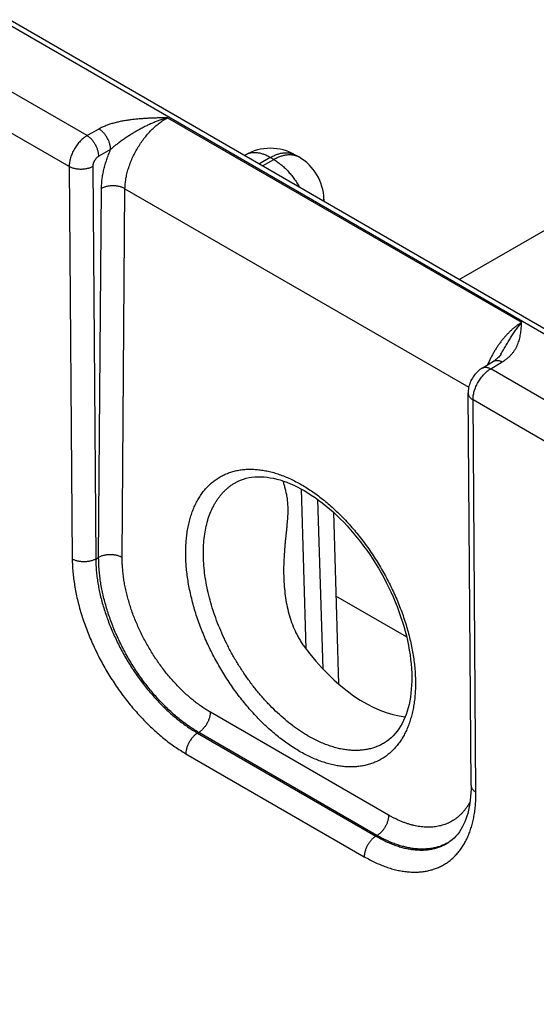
# Model space of a CAD drawing. Header units: inches. Extents: x 0 to 34, y 0 to 22.
# Tile 41 of 78: x 22.8 to 23.4, y 16 to 17.2. Entities that reach past the tile are written whole.
import ezdxf

# ---------------------------------------------------------------- set-up
doc = ezdxf.new("R2010")
doc.units = ezdxf.units.IN
doc.header["$LTSCALE"] = 1.87
doc.header["$MEASUREMENT"] = 0
doc.layers.get('0').update_dxf_attribs({"linetype": 'CONTINUOUS'})

msp = doc.modelspace()

# ---------------------------------------------------------------- linework, layer by layer
at = {"color": 7, "linetype": 'CONTINUOUS'}
for p, q in [((22.1888, 17.5203), (24.784, 16.0218)), ((22.1983, 17.5212), (24.7935, 16.0228)), ((23.2989, 16.8857), (24.3394, 17.4865)), ((22.8551, 17.0571), (22.6788, 17.1589)), ((22.8338, 17.0202), (22.6577, 17.1219)), ((22.9509, 17.0784), (23.3733, 16.8346)), ((22.8693, 17.065), (22.8551, 17.0571)), ((22.8832, 17.0404), (22.869, 17.0325)), ((23.0436, 17.034), (23.0429, 17.0335)), ((23.0736, 17.031), (23.0605, 17.0234)), ((23.0644, 17.0211), (23.0776, 17.0287)), ((23.0776, 17.0287), (23.0736, 17.031)), ((23.1076, 17.0317), (23.1036, 17.034)), ((22.8338, 17.0202), (22.8374, 16.5525)), ((22.8618, 17.0202), (22.8654, 16.5525)), ((22.8689, 16.5545), (22.8723, 16.9941)), ((22.897, 16.5542), (22.9003, 16.9938)), ((22.9003, 16.9938), (23.3102, 16.7572)), ((23.1375, 16.9815), (23.1376, 16.9788)), ((23.3261, 16.7801), (23.3398, 16.7883)), ((23.3364, 16.7792), (23.3501, 16.7874)), ((23.5127, 16.6774), (23.3364, 16.7792)), ((23.3129, 16.2827), (23.3094, 16.7504)), ((23.3188, 16.2745), (23.3153, 16.7422)), ((23.4914, 16.6405), (23.3153, 16.7422)), ((23.1102, 16.6361), (23.116, 16.4455)), ((23.13, 16.6236), (23.1362, 16.4216)), ((23.1488, 16.6082), (23.155, 16.4035)), ((22.8654, 16.5525), (22.8689, 16.5545)), ((23.2361, 16.4598), (23.1519, 16.5084)), ((23.2147, 16.2472), (23.0021, 16.37)), ((22.9868, 16.345), (22.9882, 16.3458)), ((22.9868, 16.345), (23.1995, 16.2222)), ((23.2008, 16.223), (22.9882, 16.3458)), ((23.2098, 16.3335), (23.2098, 16.3335)), ((22.9729, 16.3205), (23.1856, 16.1977)), ((23.1995, 16.2222), (23.2008, 16.223)), ((23.2855, 16.2144), (23.2855, 16.2144))]:
    msp.add_line(p, q, dxfattribs=at)
for points in [[(23.3486, 16.7967), (23.3483, 16.7961), (23.3476, 16.7951), (23.3468, 16.7941), (23.346, 16.7931), (23.345, 16.7922), (23.3441, 16.7913), (23.3431, 16.7905), (23.342, 16.7897), (23.3409, 16.7889), (23.3398, 16.7883)], [(23.3261, 16.7801), (23.3249, 16.7793), (23.3235, 16.7783), (23.3222, 16.7773), (23.3209, 16.7761), (23.3197, 16.7749), (23.3185, 16.7737), (23.3174, 16.7723), (23.3163, 16.771), (23.3154, 16.7695), (23.3145, 16.7681), (23.3136, 16.7666), (23.3128, 16.7651), (23.3121, 16.7635), (23.3115, 16.7619), (23.311, 16.7602), (23.3105, 16.7586), (23.3101, 16.7569), (23.3098, 16.7552), (23.3096, 16.7535), (23.3095, 16.7518), (23.3094, 16.7504)], [(23.0328, 16.644), (23.0351, 16.6452), (23.0382, 16.6466), (23.0415, 16.6477), (23.0448, 16.6487), (23.0482, 16.6495), (23.0516, 16.65), (23.0552, 16.6504), (23.0587, 16.6506), (23.0624, 16.6506), (23.0661, 16.6504), (23.0698, 16.65), (23.0736, 16.6494), (23.0775, 16.6487), (23.0814, 16.6478), (23.0853, 16.6467), (23.0894, 16.6454), (23.0934, 16.6439), (23.0975, 16.6423), (23.1016, 16.6405), (23.1058, 16.6385), (23.11, 16.6363), (23.114, 16.634)], [(23.114, 16.634), (23.1182, 16.6315), (23.1225, 16.6288), (23.1269, 16.6258), (23.1312, 16.6227), (23.1356, 16.6194), (23.1399, 16.616), (23.1442, 16.6124), (23.1485, 16.6086), (23.1527, 16.6046), (23.1569, 16.6005), (23.1611, 16.5963), (23.1652, 16.5919), (23.1693, 16.5874), (23.1733, 16.5827), (23.1773, 16.5779), (23.1811, 16.573), (23.1849, 16.568), (23.1886, 16.5629), (23.1922, 16.5577), (23.1957, 16.5523), (23.1992, 16.547), (23.2025, 16.5415), (23.2057, 16.5359), (23.2088, 16.5303), (23.2117, 16.5247), (23.2146, 16.5189), (23.2173, 16.5132), (23.2199, 16.5074), (23.2224, 16.5016), (23.2247, 16.4958), (23.2269, 16.4899), (23.229, 16.4841), (23.2309, 16.4783), (23.2327, 16.4725), (23.2343, 16.4667), (23.2358, 16.4609), (23.2371, 16.4552), (23.2383, 16.4496), (23.2393, 16.444), (23.2402, 16.4384), (23.2409, 16.4329), (23.2415, 16.4276), (23.2419, 16.4222), (23.2422, 16.417), (23.2423, 16.4119), (23.2423, 16.4069), (23.2421, 16.402), (23.2417, 16.3972), (23.2413, 16.3925), (23.2407, 16.388), (23.2399, 16.3835), (23.239, 16.3793), (23.238, 16.3751), (23.2368, 16.3711), (23.2355, 16.3673), (23.2341, 16.3636), (23.2325, 16.36), (23.2308, 16.3566), (23.2289, 16.3533), (23.227, 16.3502), (23.2249, 16.3472), (23.2226, 16.3444), (23.2202, 16.3418), (23.2176, 16.3393), (23.2149, 16.337), (23.212, 16.3349), (23.2098, 16.3335)], [(23.3129, 16.2827), (23.3129, 16.2782), (23.3127, 16.2737), (23.3124, 16.2694), (23.312, 16.2651), (23.3114, 16.261), (23.3107, 16.257), (23.3099, 16.2532), (23.309, 16.2494), (23.3079, 16.2459), (23.3067, 16.2424), (23.3054, 16.2391), (23.304, 16.236), (23.3025, 16.233), (23.3008, 16.2301), (23.299, 16.2273), (23.2971, 16.2247), (23.295, 16.2223), (23.2927, 16.22), (23.2903, 16.2178), (23.2878, 16.2159), (23.2855, 16.2144)]]:
    msp.add_lwpolyline(points, dxfattribs=at)
for centre, radius, start, end in [((23.0736, 16.982), 0.06, 59.9983, 120.0016), ((23.0776, 16.9797), 0.06, 1.7319, 59.9984), ((23.1175, 16.9809), 0.0201, 354.3459, 1.7241), ((23.2574, 16.2646), 0.0575, 299.1995, 300.4401)]:
    msp.add_arc(centre, radius, start, end, dxfattribs=at)
msp.add_ellipse((23.1836, 16.5248), major_axis=(-0.0909, 0.1521), ratio=0.567168, start_param=1.74117, end_param=2.748436, dxfattribs=at)
for points, knots in [([(22.9509, 17.0784), (22.9491, 17.0784), (22.9455, 17.0783), (22.9401, 17.0782), (22.9347, 17.078), (22.9293, 17.0778), (22.9239, 17.0775), (22.9185, 17.0771), (22.9131, 17.0766), (22.9087, 17.0761), (22.9051, 17.0757), (22.9025, 17.0753), (22.8999, 17.0748), (22.8973, 17.0744), (22.8947, 17.0739), (22.8914, 17.0731), (22.8872, 17.0721), (22.8824, 17.0707), (22.8785, 17.0693), (22.8756, 17.0681), (22.8734, 17.0671), (22.8713, 17.0661), (22.87, 17.0654), (22.8693, 17.065)], [0, 0, 0, 0, 0.065012, 0.130014, 0.194993, 0.259926, 0.32478, 0.389504, 0.454027, 0.518257, 0.550226, 0.582073, 0.613778, 0.645318, 0.67667, 0.707808, 0.769315, 0.829584, 0.888328, 0.917035, 0.945243, 0.972911, 1, 1, 1, 1]), ([(22.9509, 17.0784), (22.9479, 17.0776), (22.9434, 17.0761), (22.9374, 17.0738), (22.9329, 17.072), (22.9284, 17.07), (22.924, 17.0678), (22.9196, 17.0655), (22.9153, 17.0632), (22.911, 17.0607), (22.9068, 17.0581), (22.9026, 17.0554), (22.8992, 17.0531), (22.8965, 17.0511), (22.8938, 17.0492), (22.8912, 17.0472), (22.8886, 17.0452), (22.8868, 17.0436), (22.885, 17.042), (22.8838, 17.0409), (22.8832, 17.0404)], [0, 0, 0, 0, 0.121355, 0.182864, 0.244854, 0.307266, 0.370038, 0.433101, 0.496388, 0.55983, 0.623357, 0.686893, 0.750351, 0.782016, 0.813612, 0.876499, 0.907729, 0.938758, 0.969537, 1, 1, 1, 1]), ([(22.9003, 16.9938), (22.9004, 16.9958), (22.9006, 16.9997), (22.9013, 17.0056), (22.9026, 17.0117), (22.9043, 17.0178), (22.9064, 17.024), (22.909, 17.0302), (22.9119, 17.0363), (22.9153, 17.0422), (22.9189, 17.048), (22.9229, 17.0535), (22.9271, 17.0587), (22.9316, 17.0635), (22.9362, 17.068), (22.941, 17.0719), (22.9459, 17.0755), (22.9493, 17.0775), (22.9509, 17.0784)], [0, 0, 0, 0, 0.055899, 0.114223, 0.174747, 0.237188, 0.301221, 0.366485, 0.432594, 0.499145, 0.565724, 0.631921, 0.697331, 0.761564, 0.824255, 0.885075, 0.943735, 1, 1, 1, 1]), ([(22.8832, 17.0404), (22.8832, 17.0409), (22.8832, 17.0421), (22.883, 17.0438), (22.8826, 17.0455), (22.8822, 17.0473), (22.8816, 17.0491), (22.8809, 17.0509), (22.8801, 17.0527), (22.8792, 17.0544), (22.8782, 17.0561), (22.8771, 17.0577), (22.8759, 17.0592), (22.8747, 17.0606), (22.8734, 17.0619), (22.8721, 17.0631), (22.8707, 17.0641), (22.8698, 17.0648), (22.8693, 17.065)], [0, 0, 0, 0, 0.055931, 0.1144, 0.175155, 0.237889, 0.302248, 0.367844, 0.434267, 0.501087, 0.56787, 0.634179, 0.69959, 0.763693, 0.826107, 0.886487, 0.944531, 1, 1, 1, 1]), ([(22.8551, 17.0571), (22.8547, 17.0569), (22.854, 17.0565), (22.8526, 17.0556), (22.8509, 17.0542), (22.8488, 17.0525), (22.8469, 17.0505), (22.845, 17.0484), (22.8432, 17.0461), (22.8415, 17.0437), (22.8399, 17.0412), (22.8385, 17.0386), (22.8373, 17.036), (22.8362, 17.0333), (22.8353, 17.0306), (22.8346, 17.0279), (22.8341, 17.0253), (22.8339, 17.0231), (22.8338, 17.0215), (22.8338, 17.0206), (22.8338, 17.0202)], [0, 0, 0, 0, 0.027687, 0.056023, 0.114526, 0.175278, 0.23798, 0.302288, 0.367821, 0.434173, 0.500922, 0.56764, 0.633896, 0.69927, 0.76336, 0.825791, 0.886224, 0.944367, 0.972511, 1, 1, 1, 1]), ([(22.869, 17.0325), (22.869, 17.033), (22.869, 17.0341), (22.8688, 17.0358), (22.8684, 17.0376), (22.868, 17.0394), (22.8674, 17.0412), (22.8667, 17.043), (22.8659, 17.0447), (22.8649, 17.0465), (22.8639, 17.0481), (22.8628, 17.0497), (22.8617, 17.0513), (22.8605, 17.0527), (22.8592, 17.054), (22.8578, 17.0552), (22.8565, 17.0562), (22.8556, 17.0568), (22.8551, 17.0571)], [0, 0, 0, 0, 0.055931, 0.1144, 0.175156, 0.237889, 0.302248, 0.367845, 0.434267, 0.501087, 0.56787, 0.634179, 0.69959, 0.763693, 0.826108, 0.886487, 0.944531, 1, 1, 1, 1]), ([(22.8723, 16.9941), (22.8723, 16.9959), (22.8725, 16.9996), (22.873, 17.0052), (22.8739, 17.011), (22.8751, 17.0168), (22.8767, 17.0227), (22.8782, 17.0276), (22.8796, 17.0315), (22.8807, 17.0345), (22.8819, 17.0375), (22.8828, 17.0394), (22.8832, 17.0404)], [0, 0, 0, 0, 0.113799, 0.231376, 0.3525, 0.476886, 0.604208, 0.7341, 0.799891, 0.866174, 0.932896, 1, 1, 1, 1]), ([(22.869, 17.0325), (22.8688, 17.0323), (22.8683, 17.032), (22.8673, 17.0313), (22.8664, 17.0305), (22.8656, 17.0296), (22.865, 17.0288), (22.8644, 17.028), (22.8639, 17.0272), (22.8634, 17.0264), (22.863, 17.0255), (22.8626, 17.0246), (22.8623, 17.0237), (22.8621, 17.0228), (22.862, 17.0221), (22.8619, 17.0215), (22.8618, 17.0211), (22.8618, 17.0206), (22.8618, 17.0204), (22.8618, 17.0202)], [0, 0, 0, 0, 0.056258, 0.114959, 0.238601, 0.302972, 0.368527, 0.43487, 0.501581, 0.568235, 0.634406, 0.699684, 0.763676, 0.826005, 0.886345, 0.915683, 0.944419, 0.972534, 1, 1, 1, 1]), ([(23.0736, 17.031), (23.0723, 17.0318), (23.0702, 17.0328), (23.0674, 17.0341), (23.0647, 17.0351), (23.062, 17.0359), (23.0594, 17.0364), (23.0574, 17.0366), (23.0555, 17.0368), (23.0537, 17.0368), (23.0518, 17.0366), (23.0501, 17.0364), (23.0484, 17.036), (23.0467, 17.0354), (23.0451, 17.0348), (23.0441, 17.0342), (23.0436, 17.034)], [0, 0, 0, 0, 0.148542, 0.219948, 0.28942, 0.422584, 0.486421, 0.548509, 0.608954, 0.667885, 0.725458, 0.781853, 0.837273, 0.891942, 0.9461, 1, 1, 1, 1]), ([(23.0736, 17.031), (23.075, 17.0318), (23.077, 17.0328), (23.0798, 17.0341), (23.0825, 17.0351), (23.0852, 17.0359), (23.0879, 17.0364), (23.0899, 17.0366), (23.0918, 17.0368), (23.0936, 17.0368), (23.0954, 17.0366), (23.0972, 17.0364), (23.0989, 17.036), (23.1006, 17.0354), (23.1021, 17.0348), (23.1031, 17.0342), (23.1036, 17.034)], [0, 0, 0, 0, 0.148542, 0.219948, 0.28942, 0.422584, 0.486421, 0.548509, 0.608954, 0.667885, 0.725458, 0.781853, 0.837273, 0.891942, 0.9461, 1, 1, 1, 1]), ([(23.0776, 17.0287), (23.0789, 17.0295), (23.081, 17.0306), (23.0838, 17.0318), (23.0865, 17.0328), (23.0892, 17.0336), (23.0918, 17.0341), (23.0938, 17.0344), (23.0957, 17.0345), (23.0976, 17.0345), (23.0994, 17.0344), (23.1011, 17.0341), (23.1028, 17.0337), (23.1045, 17.0332), (23.1061, 17.0325), (23.1071, 17.032), (23.1076, 17.0317)], [0, 0, 0, 0, 0.148542, 0.219948, 0.28942, 0.422584, 0.486421, 0.548509, 0.608954, 0.667885, 0.725458, 0.781853, 0.837273, 0.891942, 0.9461, 1, 1, 1, 1]), ([(23.0776, 17.0287), (23.079, 17.0279), (23.082, 17.026), (23.0862, 17.0228), (23.0903, 17.0192), (23.0944, 17.0151), (23.0982, 17.0107), (23.1018, 17.006), (23.1052, 17.001), (23.1073, 16.9976), (23.1083, 16.9958)], [0, 0, 0, 0, 0.111529, 0.228192, 0.349474, 0.474739, 0.603255, 0.734216, 0.866762, 1, 1, 1, 1]), ([(22.8618, 17.0202), (22.8613, 17.02), (22.8603, 17.0194), (22.8588, 17.0188), (22.8571, 17.0182), (22.8553, 17.0177), (22.8535, 17.0174), (22.8516, 17.0171), (22.8497, 17.0169), (22.8477, 17.0169), (22.8458, 17.0169), (22.8439, 17.0171), (22.842, 17.0174), (22.8402, 17.0177), (22.8384, 17.0182), (22.8368, 17.0188), (22.8352, 17.0194), (22.8342, 17.02), (22.8338, 17.0202)], [0, 0, 0, 0, 0.056387, 0.115175, 0.17612, 0.238927, 0.30326, 0.36875, 0.435005, 0.501617, 0.568173, 0.634259, 0.699472, 0.763426, 0.825759, 0.886144, 0.9443, 1, 1, 1, 1]), ([(22.9003, 16.9938), (22.8999, 16.9941), (22.8989, 16.9946), (22.8973, 16.9953), (22.8957, 16.9959), (22.8939, 16.9964), (22.8921, 16.9968), (22.8902, 16.997), (22.8883, 16.9972), (22.8864, 16.9973), (22.8844, 16.9973), (22.8825, 16.9971), (22.8806, 16.9969), (22.8788, 16.9965), (22.877, 16.9961), (22.8754, 16.9955), (22.8738, 16.9949), (22.8728, 16.9944), (22.8723, 16.9941)], [0, 0, 0, 0, 0.055795, 0.11408, 0.174617, 0.237111, 0.301226, 0.366589, 0.432804, 0.49946, 0.566134, 0.632405, 0.697861, 0.762102, 0.824755, 0.885479, 0.943975, 1, 1, 1, 1]), ([(23.3733, 16.8346), (23.3723, 16.8339), (23.3703, 16.8326), (23.3673, 16.8305), (23.3643, 16.8282), (23.3614, 16.8256), (23.3585, 16.8229), (23.3557, 16.82), (23.3529, 16.8169), (23.3502, 16.8137), (23.3476, 16.8103), (23.3451, 16.8069), (23.3427, 16.8033), (23.3405, 16.7996), (23.3383, 16.7958), (23.3356, 16.7906), (23.3338, 16.7867), (23.3327, 16.784)], [0, 0, 0, 0, 0.054242, 0.110156, 0.167661, 0.226657, 0.287033, 0.348662, 0.411405, 0.475117, 0.539641, 0.604817, 0.670478, 0.736452, 0.802568, 0.86865, 1, 1, 1, 1]), ([(23.3486, 16.7967), (23.3491, 16.7976), (23.3502, 16.7993), (23.3523, 16.8029), (23.3548, 16.8072), (23.3573, 16.8116), (23.3594, 16.8149), (23.3609, 16.8174), (23.3624, 16.8198), (23.364, 16.8221), (23.3655, 16.8244), (23.3675, 16.8273), (23.3701, 16.8307), (23.3723, 16.8333), (23.3733, 16.8346)], [0, 0, 0, 0, 0.068782, 0.13702, 0.271646, 0.403414, 0.468048, 0.531756, 0.59447, 0.656116, 0.716623, 0.775924, 0.890688, 1, 1, 1, 1]), ([(23.3501, 16.7874), (23.3507, 16.7878), (23.3519, 16.7886), (23.3542, 16.7901), (23.3569, 16.7922), (23.3598, 16.7949), (23.3623, 16.7977), (23.3644, 16.8006), (23.3663, 16.8035), (23.3679, 16.8065), (23.3691, 16.8096), (23.3702, 16.8127), (23.371, 16.8158), (23.3717, 16.8189), (23.3722, 16.822), (23.3726, 16.8252), (23.3728, 16.8278), (23.373, 16.8299), (23.3732, 16.832), (23.3733, 16.8335), (23.3733, 16.8346)], [0, 0, 0, 0, 0.039358, 0.077779, 0.151911, 0.222696, 0.290486, 0.35569, 0.418732, 0.480025, 0.539956, 0.598864, 0.657035, 0.714696, 0.772024, 0.829146, 0.886148, 0.914623, 0.943088, 1, 1, 1, 1]), ([(23.3261, 16.7801), (23.3263, 16.7802), (23.3266, 16.7804), (23.3272, 16.7806), (23.3277, 16.7808), (23.3285, 16.781), (23.3295, 16.7811), (23.3308, 16.7811), (23.3322, 16.7809), (23.3336, 16.7805), (23.335, 16.78), (23.3359, 16.7795), (23.3364, 16.7792)], [0, 0, 0, 0, 0.054125, 0.108503, 0.163379, 0.218988, 0.333176, 0.452652, 0.57853, 0.711532, 0.852012, 1, 1, 1, 1]), ([(23.3398, 16.7883), (23.34, 16.7884), (23.3404, 16.7886), (23.3409, 16.7888), (23.3415, 16.789), (23.3422, 16.7892), (23.3433, 16.7893), (23.3446, 16.7893), (23.3459, 16.7891), (23.3473, 16.7887), (23.3487, 16.7882), (23.3496, 16.7877), (23.3501, 16.7874)], [0, 0, 0, 0, 0.054126, 0.108504, 0.16338, 0.218989, 0.333176, 0.452651, 0.578528, 0.71153, 0.85201, 1, 1, 1, 1]), ([(23.3153, 16.7422), (23.3153, 16.743), (23.3153, 16.7447), (23.3156, 16.7473), (23.3161, 16.7499), (23.3168, 16.7526), (23.3177, 16.7553), (23.3188, 16.758), (23.32, 16.7606), (23.3214, 16.7632), (23.3229, 16.7658), (23.3246, 16.7682), (23.3264, 16.7705), (23.3282, 16.7726), (23.3302, 16.7746), (23.3322, 16.7763), (23.3339, 16.7777), (23.3353, 16.7786), (23.336, 16.779), (23.3364, 16.7792)], [0, 0, 0, 0, 0.05568, 0.113908, 0.174443, 0.236983, 0.301183, 0.366661, 0.433007, 0.499794, 0.566589, 0.632955, 0.698467, 0.762714, 0.825313, 0.885917, 0.944223, 0.972442, 1, 1, 1, 1]), ([(23.3094, 16.7504), (23.3094, 16.7502), (23.3095, 16.7498), (23.3095, 16.7492), (23.3097, 16.7487), (23.3099, 16.7479), (23.3103, 16.747), (23.311, 16.7459), (23.3118, 16.7449), (23.3128, 16.7439), (23.314, 16.743), (23.3148, 16.7425), (23.3153, 16.7422)], [0, 0, 0, 0, 0.054155, 0.10856, 0.163459, 0.219086, 0.333291, 0.452755, 0.578598, 0.711557, 0.852005, 1, 1, 1, 1]), ([(23.1085, 16.3233), (23.1063, 16.3246), (23.1017, 16.3274), (23.095, 16.3318), (23.0884, 16.3366), (23.0817, 16.3418), (23.0752, 16.3473), (23.0687, 16.3531), (23.0624, 16.3592), (23.054, 16.3679), (23.0439, 16.3793), (23.0344, 16.3915), (23.0271, 16.4017), (23.0201, 16.4122), (23.0119, 16.4257), (23.0044, 16.4396), (22.999, 16.451), (22.9951, 16.4596), (22.9916, 16.4683), (22.9883, 16.477), (22.9853, 16.4857), (22.9827, 16.4944), (22.9803, 16.5031), (22.9783, 16.5117), (22.9765, 16.5202), (22.9751, 16.5287), (22.974, 16.537), (22.9732, 16.5452), (22.9728, 16.5533), (22.9727, 16.5612), (22.9729, 16.5689), (22.9735, 16.5764), (22.9743, 16.5836), (22.9755, 16.5907), (22.9771, 16.5974), (22.9789, 16.6039), (22.9811, 16.6101), (22.9835, 16.616), (22.9863, 16.6216), (22.9894, 16.6268), (22.9922, 16.6309), (22.9946, 16.634), (22.9971, 16.6369), (23.0003, 16.6403), (23.0038, 16.6435), (23.0068, 16.6458), (23.0098, 16.648), (23.0137, 16.6505), (23.0178, 16.6526), (23.0211, 16.6541), (23.0246, 16.6555), (23.0291, 16.6569), (23.0346, 16.6582), (23.0404, 16.6591), (23.0462, 16.6596), (23.0523, 16.6596), (23.0585, 16.6592), (23.0648, 16.6584), (23.0712, 16.6572), (23.0777, 16.6555), (23.0842, 16.6534), (23.0909, 16.6509), (23.0976, 16.648), (23.1043, 16.6447), (23.1087, 16.6423), (23.1109, 16.641)], [0, 0, 0, 0, 0.01604, 0.032455, 0.049231, 0.066353, 0.083803, 0.10156, 0.119603, 0.137908, 0.175195, 0.213211, 0.232423, 0.251729, 0.290501, 0.329283, 0.348603, 0.367834, 0.386945, 0.405908, 0.424692, 0.443272, 0.461621, 0.479711, 0.49752, 0.515026, 0.532208, 0.549047, 0.565527, 0.581634, 0.597357, 0.612689, 0.627624, 0.642162, 0.656304, 0.670058, 0.683437, 0.696454, 0.709132, 0.721498, 0.733583, 0.739532, 0.745425, 0.757062, 0.768541, 0.774238, 0.779913, 0.791226, 0.802533, 0.808203, 0.813892, 0.825348, 0.836953, 0.848753, 0.860791, 0.873105, 0.885725, 0.898681, 0.911993, 0.92568, 0.939753, 0.95422, 0.969084, 0.984346, 1, 1, 1, 1]), ([(23.1189, 16.3415), (23.1158, 16.3433), (23.1094, 16.3472), (23.1002, 16.3538), (23.091, 16.3611), (23.082, 16.3691), (23.0732, 16.3778), (23.0646, 16.387), (23.0564, 16.3968), (23.0485, 16.4071), (23.041, 16.4179), (23.0339, 16.429), (23.0273, 16.4404), (23.0213, 16.4521), (23.0157, 16.4641), (23.0107, 16.4761), (23.0063, 16.4882), (23.0026, 16.5003), (22.9994, 16.5123), (22.997, 16.5242), (22.9952, 16.5359), (22.9941, 16.5474), (22.9937, 16.5585), (22.9939, 16.5692), (22.9949, 16.5795), (22.9965, 16.5893), (22.9988, 16.5986), (23.0018, 16.6072), (23.0049, 16.614), (23.0077, 16.619), (23.0099, 16.6225), (23.0122, 16.6259), (23.0147, 16.6291), (23.0174, 16.6321), (23.0202, 16.6349), (23.0231, 16.6375), (23.0262, 16.6398), (23.0294, 16.642), (23.0316, 16.6433), (23.0328, 16.644)], [0, 0, 0, 0, 0.030632, 0.062318, 0.094992, 0.128574, 0.16297, 0.198076, 0.23378, 0.269962, 0.306495, 0.34325, 0.380095, 0.416896, 0.453521, 0.48984, 0.525724, 0.561052, 0.595708, 0.629586, 0.662586, 0.694625, 0.725631, 0.755551, 0.784347, 0.812006, 0.83854, 0.863986, 0.888413, 0.90028, 0.911932, 0.923389, 0.93467, 0.945797, 0.956793, 0.967685, 0.978498, 0.98926, 1, 1, 1, 1]), ([(23.0886, 16.6456), (23.0888, 16.645), (23.0892, 16.6436), (23.0898, 16.6414), (23.0904, 16.6392), (23.091, 16.6369), (23.0916, 16.6344), (23.0922, 16.6319), (23.0928, 16.6292), (23.0933, 16.6263), (23.0937, 16.6233), (23.094, 16.6201), (23.0943, 16.6168), (23.0944, 16.6133), (23.0944, 16.6097), (23.0943, 16.6059), (23.0941, 16.6021), (23.0938, 16.5981), (23.0935, 16.5941), (23.0931, 16.59), (23.0927, 16.5859), (23.0923, 16.5818), (23.0918, 16.5776), (23.0914, 16.5734), (23.091, 16.5692), (23.0905, 16.5635), (23.09, 16.5564), (23.0896, 16.5478), (23.0894, 16.5392), (23.0895, 16.5335), (23.0896, 16.5306)], [0, 0, 0, 0, 0.018359, 0.037471, 0.057384, 0.078155, 0.09985, 0.122545, 0.146323, 0.171272, 0.197472, 0.224982, 0.253824, 0.283971, 0.315343, 0.347811, 0.381225, 0.415423, 0.450259, 0.485603, 0.521347, 0.557407, 0.593715, 0.630218, 0.666875, 0.703654, 0.777477, 0.851539, 0.925737, 1, 1, 1, 1]), ([(23.1109, 16.641), (23.1132, 16.6397), (23.1177, 16.6369), (23.1244, 16.6325), (23.1311, 16.6277), (23.1377, 16.6225), (23.1442, 16.617), (23.1507, 16.6112), (23.157, 16.6051), (23.1654, 16.5965), (23.1735, 16.5873), (23.1812, 16.5778), (23.1869, 16.5703), (23.1923, 16.5626), (23.1993, 16.5522), (23.2059, 16.5413), (23.212, 16.5303), (23.2164, 16.5218), (23.2205, 16.5133), (23.2243, 16.5047), (23.2278, 16.496), (23.2311, 16.4873), (23.2341, 16.4786), (23.2368, 16.4699), (23.2391, 16.4613), (23.2412, 16.4526), (23.2429, 16.4441), (23.2443, 16.4356), (23.2454, 16.4273), (23.2462, 16.4191), (23.2466, 16.411), (23.2467, 16.4031), (23.2465, 16.3954), (23.246, 16.3879), (23.2451, 16.3807), (23.2439, 16.3737), (23.2424, 16.3669), (23.2405, 16.3604), (23.2384, 16.3542), (23.2359, 16.3483), (23.2331, 16.3428), (23.23, 16.3375), (23.2272, 16.3334), (23.2248, 16.3304), (23.2223, 16.3274), (23.2191, 16.324), (23.2156, 16.3208), (23.2127, 16.3185), (23.2097, 16.3163), (23.2058, 16.3138), (23.2008, 16.3113), (23.1957, 16.3091), (23.1903, 16.3074), (23.1848, 16.3061), (23.1791, 16.3052), (23.1732, 16.3047), (23.1671, 16.3047), (23.161, 16.3051), (23.1547, 16.3059), (23.1483, 16.3071), (23.1418, 16.3088), (23.1352, 16.3109), (23.1285, 16.3134), (23.1219, 16.3163), (23.1152, 16.3196), (23.1107, 16.322), (23.1085, 16.3233)], [0, 0, 0, 0, 0.01604, 0.032454, 0.049231, 0.066353, 0.083803, 0.10156, 0.119602, 0.137907, 0.175194, 0.194127, 0.213214, 0.232426, 0.251732, 0.290503, 0.30991, 0.329289, 0.348609, 0.36784, 0.386951, 0.405913, 0.424698, 0.443278, 0.461626, 0.479716, 0.497526, 0.515032, 0.532213, 0.549052, 0.565532, 0.581639, 0.597362, 0.612693, 0.627629, 0.642166, 0.656308, 0.670063, 0.683441, 0.696458, 0.709137, 0.721502, 0.733587, 0.739536, 0.745429, 0.757066, 0.768545, 0.774241, 0.779917, 0.791229, 0.802537, 0.813893, 0.825349, 0.836954, 0.848754, 0.860792, 0.873105, 0.885726, 0.898682, 0.911994, 0.92568, 0.939753, 0.95422, 0.969084, 0.984346, 1, 1, 1, 1]), ([(22.897, 16.5542), (22.8965, 16.5545), (22.8955, 16.555), (22.894, 16.5557), (22.8923, 16.5563), (22.8906, 16.5568), (22.8887, 16.5571), (22.8869, 16.5574), (22.8849, 16.5576), (22.883, 16.5577), (22.8811, 16.5576), (22.8792, 16.5575), (22.8773, 16.5573), (22.8754, 16.5569), (22.8737, 16.5565), (22.872, 16.5559), (22.8704, 16.5553), (22.8694, 16.5548), (22.8689, 16.5545)], [0, 0, 0, 0, 0.055795, 0.11408, 0.174617, 0.237111, 0.301226, 0.366589, 0.432804, 0.49946, 0.566134, 0.632405, 0.697861, 0.762102, 0.824755, 0.885479, 0.943975, 1, 1, 1, 1]), ([(22.8374, 16.5525), (22.8374, 16.5499), (22.8376, 16.5448), (22.8381, 16.5369), (22.839, 16.5289), (22.8402, 16.5208), (22.8417, 16.5126), (22.8435, 16.5043), (22.8456, 16.4959), (22.848, 16.4874), (22.8508, 16.479), (22.8538, 16.4705), (22.8571, 16.462), (22.8619, 16.4507), (22.8672, 16.4396), (22.8729, 16.4287), (22.8775, 16.4206), (22.8823, 16.4126), (22.889, 16.4022), (22.8961, 16.3921), (22.9036, 16.3823), (22.9094, 16.3753), (22.9153, 16.3685), (22.9214, 16.3619), (22.9275, 16.3557), (22.9338, 16.3497), (22.9402, 16.344), (22.9466, 16.3386), (22.9531, 16.3336), (22.9597, 16.3288), (22.9662, 16.3245), (22.9707, 16.3218), (22.9729, 16.3205)], [0, 0, 0, 0, 0.027501, 0.05566, 0.084455, 0.113857, 0.143835, 0.174352, 0.20537, 0.236846, 0.268737, 0.300996, 0.333575, 0.366423, 0.432715, 0.46606, 0.499463, 0.532871, 0.56623, 0.632578, 0.665467, 0.698096, 0.730413, 0.762371, 0.793922, 0.825022, 0.855629, 0.885703, 0.915207, 0.94411, 0.972382, 1, 1, 1, 1]), ([(22.8654, 16.5525), (22.8649, 16.5522), (22.8639, 16.5517), (22.8624, 16.551), (22.8607, 16.5505), (22.8589, 16.55), (22.8571, 16.5496), (22.8552, 16.5494), (22.8533, 16.5492), (22.8514, 16.5491), (22.8494, 16.5492), (22.8475, 16.5494), (22.8456, 16.5496), (22.8438, 16.55), (22.8421, 16.5505), (22.8404, 16.551), (22.8388, 16.5517), (22.8379, 16.5522), (22.8374, 16.5525)], [0, 0, 0, 0, 0.056387, 0.115175, 0.17612, 0.238927, 0.30326, 0.36875, 0.435005, 0.501617, 0.568173, 0.634259, 0.699472, 0.763426, 0.825759, 0.886144, 0.9443, 1, 1, 1, 1]), ([(22.8654, 16.5525), (22.8655, 16.5479), (22.8658, 16.5408), (22.8668, 16.5314), (22.8679, 16.5241), (22.8692, 16.5168), (22.8708, 16.5093), (22.8727, 16.5018), (22.8749, 16.4943), (22.8774, 16.4867), (22.8801, 16.4791), (22.883, 16.4715), (22.8862, 16.464), (22.8897, 16.4565), (22.8933, 16.449), (22.8972, 16.4417), (22.9013, 16.4344), (22.9056, 16.4273), (22.9101, 16.4203), (22.9148, 16.4134), (22.9197, 16.4068), (22.9247, 16.4003), (22.9299, 16.394), (22.9352, 16.3879), (22.9406, 16.382), (22.9461, 16.3764), (22.9517, 16.3711), (22.9574, 16.366), (22.9632, 16.3612), (22.9691, 16.3567), (22.9768, 16.3511), (22.9828, 16.3473), (22.9868, 16.345)], [0, 0, 0, 0, 0.05566, 0.084457, 0.11386, 0.143836, 0.17435, 0.205364, 0.236835, 0.26872, 0.300972, 0.333544, 0.366384, 0.399443, 0.432668, 0.466005, 0.499402, 0.532803, 0.566156, 0.599406, 0.632501, 0.665388, 0.698015, 0.730332, 0.762292, 0.793846, 0.824952, 0.855566, 0.885649, 0.915166, 0.944084, 1, 1, 1, 1]), ([(22.9882, 16.3458), (22.9842, 16.3481), (22.9782, 16.3519), (22.9705, 16.3575), (22.9647, 16.362), (22.959, 16.3669), (22.9533, 16.372), (22.9478, 16.3774), (22.9423, 16.383), (22.9369, 16.3889), (22.9317, 16.395), (22.9266, 16.4014), (22.9216, 16.4079), (22.9168, 16.4146), (22.9122, 16.4215), (22.9078, 16.4285), (22.9035, 16.4357), (22.8995, 16.443), (22.8957, 16.4504), (22.8921, 16.4579), (22.8887, 16.4655), (22.8856, 16.473), (22.8827, 16.4807), (22.8801, 16.4883), (22.8778, 16.4959), (22.8757, 16.5035), (22.8739, 16.5111), (22.8723, 16.5186), (22.8711, 16.526), (22.8701, 16.5333), (22.8692, 16.5428), (22.8689, 16.5499), (22.8689, 16.5545)], [0, 0, 0, 0, 0.055762, 0.084598, 0.114032, 0.144033, 0.174565, 0.205591, 0.237069, 0.268955, 0.301203, 0.333767, 0.366596, 0.399641, 0.432848, 0.466165, 0.49954, 0.532919, 0.566249, 0.599476, 0.632548, 0.665412, 0.698018, 0.730317, 0.76226, 0.793802, 0.824898, 0.855507, 0.88559, 0.915112, 0.944041, 1, 1, 1, 1]), ([(23.0021, 16.37), (23.0003, 16.371), (22.9968, 16.3732), (22.9916, 16.3766), (22.9865, 16.3803), (22.9814, 16.3843), (22.9763, 16.3886), (22.9713, 16.3931), (22.9664, 16.3978), (22.9615, 16.4028), (22.9568, 16.408), (22.9506, 16.4152), (22.9447, 16.4228), (22.9391, 16.4307), (22.9336, 16.4388), (22.9285, 16.4472), (22.9238, 16.4558), (22.9204, 16.4623), (22.9173, 16.4689), (22.9143, 16.4756), (22.9115, 16.4823), (22.909, 16.489), (22.9067, 16.4957), (22.9047, 16.5025), (22.9028, 16.5092), (22.9012, 16.5159), (22.8999, 16.5225), (22.8988, 16.529), (22.8979, 16.5355), (22.8975, 16.5408), (22.8972, 16.545), (22.897, 16.5481), (22.897, 16.5512), (22.897, 16.5532), (22.897, 16.5542)], [0, 0, 0, 0, 0.027579, 0.0558, 0.084643, 0.114082, 0.144083, 0.174614, 0.205635, 0.237107, 0.268984, 0.301223, 0.366586, 0.399617, 0.432811, 0.499471, 0.532838, 0.566156, 0.599373, 0.632435, 0.665292, 0.697893, 0.730189, 0.762131, 0.793675, 0.824776, 0.855393, 0.885488, 0.915026, 0.943974, 0.958219, 0.972306, 0.986234, 1, 1, 1, 1]), ([(23.0896, 16.5306), (23.0897, 16.527), (23.0901, 16.5197), (23.0913, 16.5088), (23.093, 16.498), (23.0955, 16.4873), (23.0988, 16.4769), (23.1022, 16.4685), (23.1054, 16.462), (23.108, 16.4573), (23.1108, 16.4526), (23.1129, 16.4497), (23.114, 16.4482)], [0, 0, 0, 0, 0.125597, 0.25111, 0.376461, 0.501595, 0.626483, 0.751129, 0.813391, 0.875615, 0.937812, 1, 1, 1, 1]), ([(23.0021, 16.37), (23.0021, 16.3695), (23.002, 16.3684), (23.0018, 16.3667), (23.0015, 16.365), (23.001, 16.3632), (23.0004, 16.3615), (22.9997, 16.3597), (22.9989, 16.358), (22.998, 16.3563), (22.997, 16.3546), (22.9959, 16.3531), (22.9947, 16.3516), (22.9935, 16.3502), (22.9922, 16.3489), (22.9909, 16.3477), (22.9896, 16.3467), (22.9887, 16.3461), (22.9882, 16.3458)], [0, 0, 0, 0, 0.055928, 0.114297, 0.174873, 0.237366, 0.301446, 0.366749, 0.432887, 0.499457, 0.566045, 0.63224, 0.697636, 0.761844, 0.824496, 0.885259, 0.94384, 1, 1, 1, 1]), ([(22.9868, 16.345), (22.9863, 16.3447), (22.9854, 16.3441), (22.984, 16.3431), (22.9827, 16.3419), (22.9814, 16.3406), (22.9802, 16.3392), (22.979, 16.3376), (22.9779, 16.336), (22.9769, 16.3344), (22.976, 16.3327), (22.9752, 16.3309), (22.9745, 16.3291), (22.9739, 16.3273), (22.9735, 16.3256), (22.9731, 16.3238), (22.9729, 16.3222), (22.9729, 16.3211), (22.9729, 16.3205)], [0, 0, 0, 0, 0.056255, 0.11496, 0.175869, 0.23868, 0.303049, 0.368601, 0.434934, 0.501633, 0.568275, 0.634439, 0.699711, 0.763697, 0.826028, 0.886371, 0.944439, 1, 1, 1, 1]), ([(23.2098, 16.3335), (23.2083, 16.3326), (23.2052, 16.3309), (23.2005, 16.3288), (23.1955, 16.3271), (23.1903, 16.3258), (23.185, 16.3249), (23.1795, 16.3244), (23.1738, 16.3243), (23.169, 16.3245), (23.1652, 16.3249), (23.1612, 16.3255), (23.1562, 16.3264), (23.1501, 16.328), (23.1439, 16.3299), (23.1377, 16.3322), (23.1314, 16.3349), (23.1252, 16.338), (23.121, 16.3403), (23.1189, 16.3415)], [0, 0, 0, 0, 0.05428, 0.108732, 0.163613, 0.219171, 0.275638, 0.333226, 0.392124, 0.452498, 0.483286, 0.514493, 0.578206, 0.643732, 0.711135, 0.780455, 0.851709, 0.924898, 1, 1, 1, 1]), ([(23.3129, 16.2827), (23.3129, 16.2825), (23.3129, 16.2821), (23.313, 16.2816), (23.3131, 16.281), (23.3134, 16.2802), (23.3138, 16.2793), (23.3145, 16.2782), (23.3153, 16.2772), (23.3163, 16.2762), (23.3175, 16.2753), (23.3183, 16.2748), (23.3188, 16.2745)], [0, 0, 0, 0, 0.054155, 0.10856, 0.16346, 0.219086, 0.33329, 0.452753, 0.578596, 0.711554, 0.852003, 1, 1, 1, 1]), ([(23.1856, 16.1977), (23.1878, 16.1965), (23.1921, 16.1941), (23.1987, 16.1908), (23.2052, 16.188), (23.2117, 16.1855), (23.2181, 16.1834), (23.2245, 16.1818), (23.2307, 16.1805), (23.2369, 16.1797), (23.2429, 16.1793), (23.2487, 16.1793), (23.2545, 16.1797), (23.2591, 16.1804), (23.2627, 16.1812), (23.2663, 16.1821), (23.2706, 16.1835), (23.2755, 16.1855), (23.2803, 16.188), (23.2848, 16.1909), (23.2891, 16.1941), (23.2924, 16.1972), (23.295, 16.1998), (23.2974, 16.2025), (23.3003, 16.2062), (23.3035, 16.2109), (23.3065, 16.216), (23.3091, 16.2214), (23.3114, 16.2271), (23.3134, 16.2331), (23.3151, 16.2394), (23.3165, 16.246), (23.3176, 16.2528), (23.3183, 16.2598), (23.3187, 16.2671), (23.3188, 16.272), (23.3188, 16.2745)], [0, 0, 0, 0, 0.037822, 0.074677, 0.110551, 0.145441, 0.179354, 0.212303, 0.244318, 0.275439, 0.305717, 0.335214, 0.364011, 0.392198, 0.406097, 0.419882, 0.447165, 0.474175, 0.501042, 0.527896, 0.55487, 0.582093, 0.59584, 0.609696, 0.637781, 0.666458, 0.69582, 0.725949, 0.756911, 0.788758, 0.821534, 0.855269, 0.88998, 0.925675, 0.962352, 1, 1, 1, 1]), ([(23.3118, 16.2636), (23.3108, 16.2616), (23.3091, 16.2586), (23.3065, 16.2549), (23.3045, 16.2523), (23.3024, 16.2499), (23.3001, 16.2476), (23.2978, 16.2454), (23.2953, 16.2435), (23.2927, 16.2416), (23.2901, 16.24), (23.2873, 16.2385), (23.2845, 16.2372), (23.2816, 16.236), (23.2785, 16.2351), (23.2755, 16.2343), (23.2723, 16.2336), (23.269, 16.2332), (23.2657, 16.2329), (23.2623, 16.2328), (23.2589, 16.2329), (23.2554, 16.2331), (23.2506, 16.2337), (23.2458, 16.2346), (23.241, 16.2359), (23.2373, 16.237), (23.2336, 16.2383), (23.2298, 16.2397), (23.2261, 16.2414), (23.2223, 16.2432), (23.2185, 16.2451), (23.216, 16.2465), (23.2147, 16.2472)], [0, 0, 0, 0, 0.061232, 0.09109, 0.120498, 0.149509, 0.178181, 0.206574, 0.234752, 0.262781, 0.290729, 0.318666, 0.346662, 0.374785, 0.403103, 0.43168, 0.460578, 0.489855, 0.519565, 0.549758, 0.58048, 0.611769, 0.643659, 0.709345, 0.743203, 0.777756, 0.813013, 0.848983, 0.885669, 0.923072, 0.961186, 1, 1, 1, 1]), ([(23.2147, 16.2472), (23.2147, 16.2467), (23.2147, 16.2456), (23.2145, 16.2439), (23.2141, 16.2422), (23.2137, 16.2404), (23.2131, 16.2387), (23.2124, 16.2369), (23.2116, 16.2352), (23.2106, 16.2335), (23.2096, 16.2319), (23.2086, 16.2303), (23.2074, 16.2288), (23.2062, 16.2274), (23.2049, 16.2261), (23.2036, 16.2249), (23.2022, 16.2239), (23.2013, 16.2233), (23.2008, 16.223)], [0, 0, 0, 0, 0.055928, 0.114297, 0.174873, 0.237366, 0.301446, 0.366749, 0.432887, 0.499457, 0.566045, 0.63224, 0.697636, 0.761844, 0.824496, 0.885259, 0.94384, 1, 1, 1, 1]), ([(23.1995, 16.2222), (23.199, 16.2219), (23.1981, 16.2213), (23.1967, 16.2203), (23.1954, 16.2191), (23.1941, 16.2178), (23.1929, 16.2163), (23.1917, 16.2148), (23.1906, 16.2132), (23.1896, 16.2116), (23.1887, 16.2098), (23.1879, 16.2081), (23.1872, 16.2063), (23.1866, 16.2045), (23.1862, 16.2028), (23.1858, 16.201), (23.1856, 16.1994), (23.1856, 16.1982), (23.1856, 16.1977)], [0, 0, 0, 0, 0.056255, 0.11496, 0.175869, 0.23868, 0.303049, 0.368601, 0.434934, 0.501633, 0.568275, 0.634439, 0.699711, 0.763697, 0.826028, 0.886371, 0.944439, 1, 1, 1, 1]), ([(23.1995, 16.2222), (23.2015, 16.221), (23.2054, 16.2189), (23.2114, 16.2159), (23.2174, 16.2133), (23.2233, 16.2111), (23.2292, 16.2092), (23.235, 16.2077), (23.2397, 16.2068), (23.2435, 16.2063), (23.2472, 16.2059), (23.2517, 16.2056), (23.257, 16.2057), (23.2622, 16.2062), (23.2673, 16.207), (23.2721, 16.2083), (23.2768, 16.2099), (23.2813, 16.2119), (23.2841, 16.2135), (23.2855, 16.2144)], [0, 0, 0, 0, 0.075725, 0.149462, 0.221185, 0.29089, 0.358589, 0.424321, 0.488146, 0.519374, 0.55016, 0.610459, 0.669194, 0.726534, 0.782675, 0.83784, 0.892273, 0.946235, 1, 1, 1, 1]), ([(23.2855, 16.2144), (23.2841, 16.2136), (23.2812, 16.2122), (23.2767, 16.2104), (23.2721, 16.2089), (23.2672, 16.2078), (23.2622, 16.2071), (23.2571, 16.2067), (23.2518, 16.2067), (23.2465, 16.2071), (23.241, 16.2078), (23.2354, 16.209), (23.2298, 16.2104), (23.224, 16.2122), (23.2183, 16.2144), (23.2104, 16.2178), (23.2046, 16.2208), (23.2008, 16.223)], [0, 0, 0, 0, 0.054035, 0.108349, 0.163184, 0.21877, 0.275319, 0.333026, 0.392062, 0.452577, 0.514693, 0.578513, 0.644113, 0.711549, 0.780853, 0.852041, 1, 1, 1, 1])]:
    msp.add_open_spline(points, degree=3, knots=knots, dxfattribs=at)

doc.saveas('drawing.dxf')
